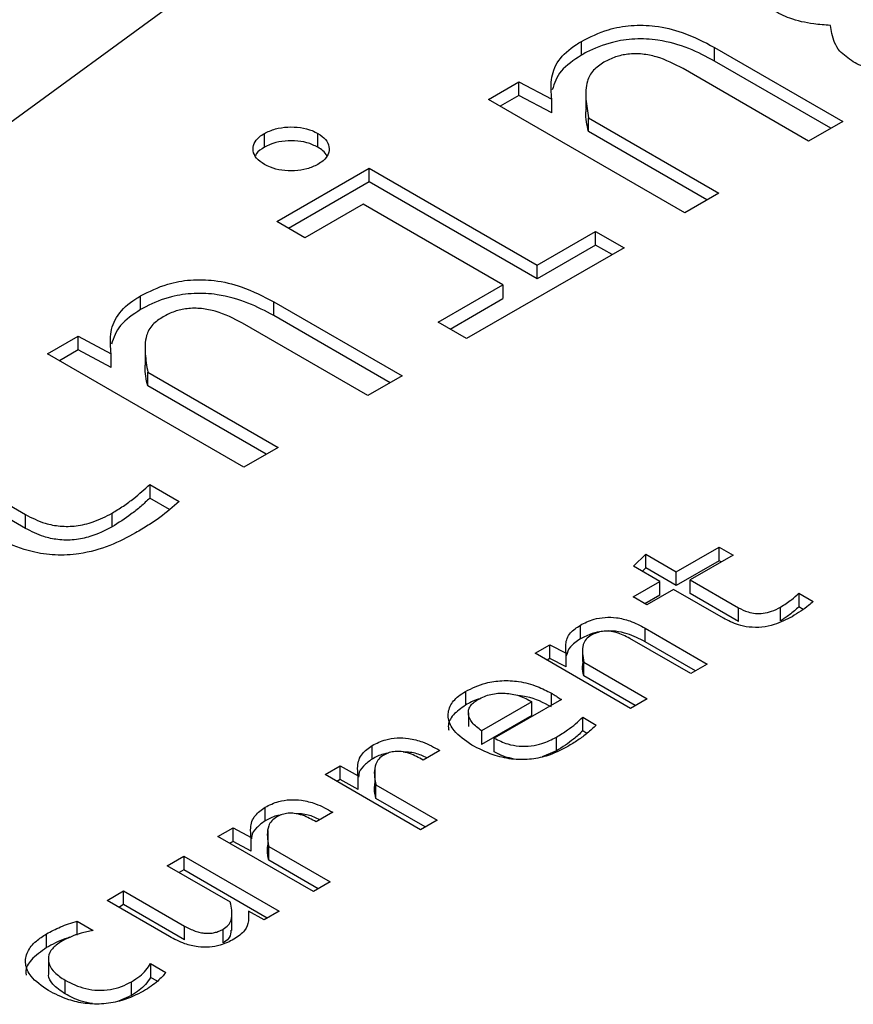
# Model space of a CAD drawing. Header units: millimetres. Extents: x 0 to 420, y 0 to 297.
# Tile 40 of 138: x 84.651 to 85.147, y 50.248 to 50.834. Entities that reach past the tile are written whole.
import ezdxf

# ---------------------------------------------------------------- set-up
doc = ezdxf.new("R2010")
doc.units = ezdxf.units.MM

msp = doc.modelspace()

# ---------------------------------------------------------------- linework, layer by layer
at = {"color": 7, "linetype": 'Continuous', "lineweight": 25}
for p, q in [((85.08354, 51.09273), (84.45155, 50.63051)), ((84.98548, 50.81264), (84.98548, 50.82081)), ((85.0647, 50.81726), (85.14106, 50.77318)), ((85.0647, 50.8091), (85.0647, 50.81726)), ((85.13399, 50.7691), (85.0647, 50.8091)), ((85.12074, 50.76145), (85.04602, 50.80459)), ((84.93012, 50.78633), (84.94825, 50.7968)), ((84.94825, 50.7968), (84.96789, 50.78641)), ((84.94825, 50.78863), (84.94825, 50.7968)), ((84.98811, 50.78922), (84.98811, 50.78105)), ((85.04697, 50.71887), (84.93012, 50.78633)), ((84.94825, 50.78863), (84.93719, 50.78224)), ((84.96789, 50.77824), (84.94825, 50.78863)), ((84.96789, 50.77824), (84.96789, 50.78641)), ((84.9897, 50.77539), (85.06729, 50.73059)), ((84.9897, 50.76722), (84.9897, 50.77539)), ((85.14106, 50.77318), (85.12074, 50.76145)), ((84.79676, 50.75785), (84.79676, 50.76602)), ((84.82867, 50.75785), (84.82867, 50.76602)), ((85.06022, 50.72651), (84.9897, 50.76722)), ((84.80412, 50.71359), (84.85921, 50.74539)), ((84.85921, 50.74539), (84.95916, 50.68769)), ((84.85921, 50.73723), (84.85921, 50.74539)), ((84.85921, 50.73723), (84.81119, 50.70951)), ((84.95916, 50.67953), (84.85921, 50.73723)), ((85.06729, 50.73059), (85.04697, 50.71887)), ((84.85553, 50.7239), (84.82089, 50.70391)), ((84.93871, 50.67589), (84.85553, 50.7239)), ((84.82089, 50.70391), (84.80412, 50.71359)), ((84.95916, 50.68769), (84.99393, 50.70777)), ((84.99393, 50.70777), (85.01084, 50.69801)), ((84.99393, 50.6996), (84.99393, 50.70777)), ((85.01084, 50.69801), (84.91716, 50.64393)), ((84.99393, 50.6996), (84.95916, 50.67953)), ((85.00377, 50.69392), (84.99393, 50.6996)), ((84.95916, 50.67953), (84.95916, 50.68769)), ((84.90025, 50.65369), (84.93871, 50.67589)), ((84.93871, 50.67589), (84.93871, 50.66772)), ((84.72312, 50.66119), (84.72312, 50.66935)), ((84.80235, 50.66581), (84.87871, 50.62173)), ((84.80235, 50.65764), (84.80235, 50.66581)), ((84.90733, 50.64961), (84.93871, 50.66772)), ((84.87164, 50.61765), (84.80235, 50.65764)), ((84.85839, 50.61), (84.78367, 50.65314)), ((84.91716, 50.64393), (84.90025, 50.65369)), ((84.66776, 50.63487), (84.6859, 50.64534)), ((84.6859, 50.64534), (84.70553, 50.63495)), ((84.6859, 50.63718), (84.6859, 50.64534)), ((84.6859, 50.63718), (84.67484, 50.63079)), ((84.70553, 50.62679), (84.6859, 50.63718)), ((84.72575, 50.63777), (84.72575, 50.6296)), ((84.78462, 50.56741), (84.66776, 50.63487)), ((84.70553, 50.62679), (84.70553, 50.63495)), ((84.72735, 50.62393), (84.80494, 50.57914)), ((84.72735, 50.61577), (84.72735, 50.62393)), ((84.87871, 50.62173), (84.85839, 50.61)), ((84.79787, 50.57506), (84.72735, 50.61577)), ((84.80494, 50.57914), (84.78462, 50.56741)), ((84.59536, 50.5734), (84.65467, 50.53915)), ((84.65467, 50.53099), (84.59536, 50.56523)), ((84.72858, 50.5571), (84.74603, 50.54703)), ((84.72858, 50.5571), (84.72858, 50.54894)), ((84.74023, 50.54221), (84.72858, 50.54894)), ((84.65467, 50.53099), (84.65467, 50.53915)), ((84.70608, 50.53185), (84.70608, 50.54002)), ((85.04196, 50.50513), (85.06746, 50.51985)), ((85.06746, 50.51985), (85.07574, 50.51507)), ((85.06746, 50.51169), (85.06746, 50.51985)), ((85.01646, 50.50846), (85.02382, 50.51561)), ((85.02382, 50.51561), (85.04196, 50.50513)), ((85.02382, 50.50744), (85.02382, 50.51561)), ((85.07574, 50.51507), (85.05024, 50.50035)), ((85.03209, 50.49943), (85.01646, 50.50846)), ((85.06746, 50.51169), (85.04196, 50.49697)), ((85.06867, 50.51099), (85.06746, 50.51169)), ((85.02382, 50.50744), (85.02173, 50.50542)), ((85.04196, 50.49697), (85.02382, 50.50744)), ((85.04196, 50.49697), (85.04196, 50.50513)), ((85.0162, 50.49026), (85.03209, 50.49943)), ((85.03209, 50.49127), (85.03209, 50.49943)), ((85.05024, 50.50035), (85.07905, 50.48372)), ((85.05024, 50.49219), (85.05024, 50.50035)), ((85.02448, 50.48548), (85.0162, 50.49026)), ((85.03209, 50.49127), (85.02327, 50.48618)), ((85.04037, 50.49466), (85.02448, 50.48548)), ((85.06998, 50.47756), (85.04037, 50.49466)), ((85.07905, 50.47556), (85.05024, 50.49219)), ((85.11495, 50.49244), (85.12343, 50.48754)), ((85.11495, 50.49244), (85.11495, 50.48427)), ((85.10402, 50.47598), (85.10402, 50.48414)), ((85.11754, 50.48278), (85.11495, 50.48427)), ((85.07905, 50.47556), (85.07905, 50.48372)), ((84.98487, 50.46523), (84.98487, 50.4734)), ((85.02335, 50.47168), (85.06044, 50.45027)), ((85.02335, 50.46351), (85.02335, 50.47168)), ((84.95798, 50.45665), (84.96679, 50.46174)), ((84.96679, 50.46174), (84.97633, 50.45669)), ((84.96679, 50.45357), (84.96679, 50.46174)), ((85.05057, 50.44457), (85.01428, 50.46552)), ((85.05337, 50.44618), (85.02335, 50.46351)), ((85.01474, 50.42388), (84.95798, 50.45665)), ((84.97633, 50.44852), (84.97633, 50.45669)), ((84.98623, 50.45992), (84.98623, 50.45175)), ((84.96679, 50.45357), (84.96505, 50.45257)), ((84.97633, 50.44852), (84.96679, 50.45357)), ((84.98693, 50.45134), (85.02461, 50.42958)), ((84.98693, 50.44317), (84.98693, 50.45134)), ((85.06044, 50.45027), (85.05057, 50.44457)), ((85.01754, 50.4255), (84.98693, 50.44317)), ((84.91652, 50.43394), (84.91652, 50.42577)), ((84.95593, 50.42778), (84.92606, 50.41054)), ((84.97355, 50.42924), (84.93361, 50.40618)), ((84.95593, 50.41962), (84.95593, 50.42778)), ((85.02461, 50.42958), (85.01474, 50.42388)), ((84.91818, 50.42128), (84.91818, 50.41311)), ((84.95593, 50.41962), (84.92606, 50.40237)), ((84.98626, 50.41861), (84.99434, 50.41394)), ((84.98626, 50.41044), (84.98626, 50.41861)), ((84.92606, 50.41054), (84.92606, 50.40237)), ((84.9888, 50.40898), (84.98626, 50.41044)), ((84.93361, 50.39802), (84.93361, 50.40618)), ((84.97057, 50.39855), (84.97057, 50.40672)), ((84.86089, 50.39366), (84.86089, 50.40182)), ((84.90116, 50.39884), (84.89122, 50.39311)), ((84.97057, 50.39855), (84.96213, 50.39505)), ((84.83287, 50.38443), (84.84188, 50.38963)), ((84.88963, 50.35166), (84.83287, 50.38443)), ((84.84188, 50.38963), (84.85261, 50.38374)), ((84.84188, 50.38146), (84.84188, 50.38963)), ((84.86248, 50.38791), (84.86248, 50.37975)), ((84.84188, 50.38146), (84.83994, 50.38034)), ((84.85261, 50.37557), (84.84188, 50.38146)), ((84.85261, 50.37557), (84.85261, 50.38374)), ((84.86314, 50.37842), (84.89957, 50.35739)), ((84.86314, 50.37026), (84.86314, 50.37842)), ((84.89249, 50.35331), (84.86314, 50.37026)), ((84.79717, 50.35688), (84.79717, 50.36504)), ((84.83744, 50.36206), (84.82751, 50.35632)), ((84.89957, 50.35739), (84.88963, 50.35166)), ((84.76916, 50.34764), (84.77817, 50.35284)), ((84.77817, 50.35284), (84.7889, 50.34696)), ((84.77817, 50.34468), (84.77817, 50.35284)), ((84.79876, 50.35113), (84.79876, 50.34297)), ((84.82592, 50.31488), (84.76916, 50.34764)), ((84.77817, 50.34468), (84.77623, 50.34356)), ((84.7889, 50.33879), (84.77817, 50.34468)), ((84.7889, 50.33879), (84.7889, 50.34696)), ((84.79943, 50.34164), (84.83585, 50.32061)), ((84.79943, 50.33348), (84.79943, 50.34164)), ((84.73896, 50.33021), (84.74883, 50.33591)), ((84.74883, 50.33591), (84.80559, 50.30314)), ((84.74883, 50.33591), (84.74883, 50.32774)), ((84.82878, 50.31653), (84.79943, 50.33348)), ((84.77658, 50.30849), (84.73896, 50.33021)), ((84.74883, 50.32774), (84.74603, 50.32613)), ((84.79851, 50.29906), (84.74883, 50.32774)), ((84.83585, 50.32061), (84.82592, 50.31488)), ((84.70313, 50.30953), (84.71299, 50.31522)), ((84.71299, 50.31522), (84.74929, 50.29427)), ((84.71299, 50.30706), (84.71299, 50.31522)), ((84.74022, 50.28811), (84.70313, 50.30953)), ((84.71299, 50.30706), (84.7102, 50.30544)), ((84.74929, 50.2861), (84.71299, 50.30706)), ((84.79671, 50.29802), (84.78724, 50.3031)), ((84.80559, 50.30314), (84.79671, 50.29802)), ((84.68538, 50.29714), (84.69478, 50.29171)), ((84.68538, 50.28897), (84.68538, 50.29714)), ((84.77733, 50.29175), (84.77733, 50.29991)), ((84.74929, 50.2861), (84.74929, 50.29427)), ((84.7722, 50.28427), (84.7722, 50.29243)), ((84.6671, 50.28148), (84.6671, 50.28964)), ((84.66818, 50.27461), (84.66818, 50.26645)), ((84.72902, 50.27194), (84.73816, 50.26666)), ((84.72902, 50.27194), (84.72902, 50.26378)), ((84.67816, 50.25391), (84.67816, 50.26208)), ((84.73311, 50.26142), (84.72902, 50.26378)), ((84.71763, 50.25299), (84.71763, 50.26116)), ((84.71763, 50.25299), (84.70998, 50.24965))]:
    msp.add_line(p, q, dxfattribs=at)
at = {"color": 1, "linetype": 'Continuous', "lineweight": 25}
msp.add_line((84.96759, 50.4258), (84.96759, 50.43291), dxfattribs=at)
at = {"color": 7, "linetype": 'Continuous', "lineweight": 25}
for points, knots in [([(85.1337, 50.83033), (85.13039, 50.83057), (85.12202, 50.83118), (85.10967, 50.83395), (85.10262, 50.83771), (85.09934, 50.83946)], [0, 0, 0, 0, 0.259035, 0.654994, 1, 1, 1, 1]), ([(84.98548, 50.82081), (84.99059, 50.8234), (84.99928, 50.82781), (85.01505, 50.83074), (85.03054, 50.83033), (85.04815, 50.82597), (85.05858, 50.82049), (85.0647, 50.81726)], [0, 0, 0, 0, 0.2231319, 0.3790499, 0.535431, 0.7270348, 1, 1, 1, 1]), ([(85.14733, 50.8086), (85.14439, 50.81067), (85.13745, 50.81554), (85.13482, 50.82354), (85.13396, 50.82872), (85.1337, 50.83033)], [0, 0, 0, 0, 0.33572, 0.793542, 1, 1, 1, 1]), ([(84.96789, 50.78641), (84.96755, 50.79027), (84.96688, 50.79801), (84.97078, 50.80954), (84.97892, 50.81688), (84.98448, 50.82021), (84.98548, 50.82081)], [0, 0, 0, 0, 0.312171, 0.626012, 0.932991, 1, 1, 1, 1]), ([(85.0647, 50.8091), (85.05978, 50.81172), (85.04989, 50.817), (85.03338, 50.82179), (85.0172, 50.8227), (85.0021, 50.82035), (84.99192, 50.81625), (84.9865, 50.81321), (84.98548, 50.81264)], [0, 0, 0, 0, 0.221575, 0.445025, 0.597244, 0.749629, 0.952985, 1, 1, 1, 1]), ([(84.98548, 50.81264), (84.98095, 50.80965), (84.97194, 50.80368), (84.9694, 50.79589), (84.96814, 50.79201)], [0, 0, 0, 0, 0.501498, 1, 1, 1, 1]), ([(85.04602, 50.80459), (85.04099, 50.80724), (85.0338, 50.81103), (85.02185, 50.81352), (85.0133, 50.8135), (85.00525, 50.81167), (85.00108, 50.80952), (84.99884, 50.80837)], [0, 0, 0, 0, 0.372691, 0.53172, 0.692131, 0.835039, 1, 1, 1, 1]), ([(84.99884, 50.80837), (84.99662, 50.80688), (84.99178, 50.80364), (84.98802, 50.79589), (84.9879, 50.78629), (84.9891, 50.77905), (84.9897, 50.77539)], [0, 0, 0, 0, 0.168816, 0.36823, 0.680461, 1, 1, 1, 1]), ([(85.17801, 50.80443), (85.17504, 50.80394), (85.16932, 50.803), (85.16007, 50.80385), (85.15266, 50.80585), (85.14878, 50.80786), (85.14733, 50.8086)], [0, 0, 0, 0, 0.276056, 0.530437, 0.825774, 1, 1, 1, 1]), ([(84.9897, 50.76722), (84.98879, 50.77106), (84.9877, 50.77566), (84.98836, 50.78027), (84.98846, 50.78104)], [0, 0, 0, 0, 0.833549, 1, 1, 1, 1]), ([(84.79676, 50.7476), (84.79503, 50.7488), (84.79165, 50.75115), (84.78976, 50.75563), (84.79035, 50.76005), (84.79301, 50.76363), (84.79574, 50.76537), (84.79676, 50.76602)], [0, 0, 0, 0, 0.227182, 0.443667, 0.656348, 0.871462, 1, 1, 1, 1]), ([(84.79676, 50.76602), (84.79884, 50.76702), (84.80291, 50.76897), (84.81067, 50.77006), (84.81833, 50.76972), (84.82453, 50.76818), (84.82754, 50.76661), (84.82867, 50.76602)], [0, 0, 0, 0, 0.227182, 0.443667, 0.656348, 0.871462, 1, 1, 1, 1]), ([(84.82867, 50.76602), (84.83033, 50.76485), (84.83362, 50.76254), (84.83565, 50.75813), (84.83513, 50.75371), (84.83251, 50.75006), (84.82975, 50.74829), (84.82867, 50.7476)], [0, 0, 0, 0, 0.219603, 0.435791, 0.650653, 0.863512, 1, 1, 1, 1]), ([(84.82867, 50.75785), (84.82658, 50.75885), (84.82251, 50.7608), (84.81476, 50.76189), (84.8071, 50.76155), (84.8009, 50.76002), (84.79788, 50.75844), (84.79676, 50.75785)], [0, 0, 0, 0, 0.227182, 0.443667, 0.656348, 0.871462, 1, 1, 1, 1]), ([(84.79676, 50.75785), (84.79488, 50.75668), (84.79244, 50.75516), (84.79168, 50.75318), (84.7915, 50.75273)], [0, 0, 0, 0, 0.769883, 1, 1, 1, 1]), ([(84.83396, 50.75272), (84.8333, 50.75378), (84.83211, 50.7557), (84.82973, 50.75719), (84.82867, 50.75785)], [0, 0, 0, 0, 0.552144, 1, 1, 1, 1]), ([(84.82867, 50.7476), (84.82658, 50.7466), (84.82251, 50.74465), (84.81475, 50.74355), (84.80714, 50.74391), (84.80095, 50.74544), (84.79792, 50.747), (84.79676, 50.7476)], [0, 0, 0, 0, 0.227259, 0.443816, 0.656671, 0.867852, 1, 1, 1, 1]), ([(84.72312, 50.66935), (84.72824, 50.67195), (84.73692, 50.67636), (84.7527, 50.67929), (84.76819, 50.67888), (84.7858, 50.67452), (84.79622, 50.66903), (84.80235, 50.66581)], [0, 0, 0, 0, 0.223132, 0.37905, 0.535431, 0.727035, 1, 1, 1, 1]), ([(84.70553, 50.63495), (84.7052, 50.63881), (84.70453, 50.64655), (84.70843, 50.65809), (84.71657, 50.66543), (84.72213, 50.66876), (84.72312, 50.66935)], [0, 0, 0, 0, 0.312171, 0.626012, 0.932991, 1, 1, 1, 1]), ([(84.80235, 50.65764), (84.79743, 50.66027), (84.78754, 50.66555), (84.77103, 50.67034), (84.75484, 50.67125), (84.73975, 50.6689), (84.72957, 50.66479), (84.72414, 50.66176), (84.72312, 50.66119)], [0, 0, 0, 0, 0.2215754, 0.4450249, 0.5972437, 0.7496288, 0.9529846, 1, 1, 1, 1]), ([(84.72312, 50.66119), (84.7186, 50.65819), (84.70958, 50.65222), (84.70705, 50.64444), (84.70579, 50.64056)], [0, 0, 0, 0, 0.501498, 1, 1, 1, 1]), ([(84.78367, 50.65314), (84.77863, 50.65579), (84.77145, 50.65958), (84.7595, 50.66207), (84.75095, 50.66204), (84.7429, 50.66021), (84.73873, 50.65807), (84.73649, 50.65692)], [0, 0, 0, 0, 0.372691, 0.53172, 0.692131, 0.835039, 1, 1, 1, 1]), ([(84.73649, 50.65692), (84.73427, 50.65543), (84.72943, 50.65218), (84.72566, 50.64444), (84.72555, 50.63484), (84.72675, 50.6276), (84.72735, 50.62393)], [0, 0, 0, 0, 0.168816, 0.36823, 0.680461, 1, 1, 1, 1]), ([(84.72735, 50.61577), (84.72644, 50.61961), (84.72535, 50.62421), (84.726, 50.62882), (84.72611, 50.62959)], [0, 0, 0, 0, 0.833549, 1, 1, 1, 1]), ([(84.70608, 50.54002), (84.70837, 50.54142), (84.71295, 50.54423), (84.7206, 50.54988), (84.72549, 50.5543), (84.72858, 50.5571)], [0, 0, 0, 0, 0.268749, 0.537374, 1, 1, 1, 1]), ([(84.72858, 50.54894), (84.72681, 50.5473), (84.72327, 50.54404), (84.71607, 50.53819), (84.70995, 50.53431), (84.70608, 50.53185)], [0, 0, 0, 0, 0.2685859, 0.5372018, 1, 1, 1, 1]), ([(84.74603, 50.54703), (84.74237, 50.54379), (84.73675, 50.53881), (84.72763, 50.53276), (84.72263, 50.52978), (84.72013, 50.52829)], [0, 0, 0, 0, 0.482015, 0.740654, 1, 1, 1, 1]), ([(84.65467, 50.53915), (84.65837, 50.53726), (84.66441, 50.53416), (84.6752, 50.53202), (84.68528, 50.53222), (84.6962, 50.53485), (84.7025, 50.53815), (84.70608, 50.54002)], [0, 0, 0, 0, 0.2497505, 0.4089221, 0.5689057, 0.7544429, 1, 1, 1, 1]), ([(84.70608, 50.53185), (84.70194, 50.52971), (84.69533, 50.5263), (84.68373, 50.52389), (84.67402, 50.52398), (84.66376, 50.5263), (84.65812, 50.52921), (84.65467, 50.53099)], [0, 0, 0, 0, 0.281114, 0.448259, 0.616618, 0.765805, 1, 1, 1, 1]), ([(84.72013, 50.52829), (84.7152, 50.52567), (84.7053, 50.52039), (84.68865, 50.51562), (84.67223, 50.51466), (84.65615, 50.51718), (84.64437, 50.52183), (84.63769, 50.52554), (84.63599, 50.52648)], [0, 0, 0, 0, 0.208145, 0.417993, 0.564711, 0.711501, 0.926907, 1, 1, 1, 1]), ([(85.10402, 50.48414), (85.10517, 50.48484), (85.10745, 50.48625), (85.11116, 50.489), (85.1135, 50.49113), (85.11495, 50.49244)], [0, 0, 0, 0, 0.276666, 0.553196, 1, 1, 1, 1]), ([(85.07905, 50.48372), (85.08085, 50.4828), (85.08379, 50.48129), (85.08904, 50.48025), (85.09393, 50.48036), (85.09923, 50.48164), (85.10229, 50.48323), (85.10402, 50.48414)], [0, 0, 0, 0, 0.250549, 0.409573, 0.5694, 0.755133, 1, 1, 1, 1]), ([(85.11495, 50.48427), (85.11406, 50.48346), (85.11229, 50.48183), (85.10878, 50.47899), (85.10584, 50.47713), (85.10402, 50.47598)], [0, 0, 0, 0, 0.276485, 0.553003, 1, 1, 1, 1]), ([(85.12343, 50.48754), (85.12255, 50.48673), (85.12033, 50.48467), (85.11611, 50.48162), (85.1126, 50.47951), (85.11084, 50.47844)], [0, 0, 0, 0, 0.247511, 0.622248, 1, 1, 1, 1]), ([(85.11084, 50.47844), (85.10747, 50.47669), (85.10219, 50.47394), (85.09302, 50.47196), (85.08549, 50.47198), (85.07733, 50.47377), (85.07281, 50.47611), (85.06998, 50.47756)], [0, 0, 0, 0, 0.288048, 0.45093, 0.615165, 0.75918, 1, 1, 1, 1]), ([(84.97633, 50.45669), (84.97617, 50.45847), (84.97582, 50.46254), (84.97789, 50.46867), (84.98269, 50.47192), (84.98487, 50.4734)], [0, 0, 0, 0, 0.297874, 0.680677, 1, 1, 1, 1]), ([(84.98487, 50.4734), (84.98744, 50.47469), (84.99173, 50.47687), (84.9995, 50.47824), (85.00702, 50.47799), (85.01546, 50.47584), (85.02046, 50.4732), (85.02335, 50.47168)], [0, 0, 0, 0, 0.229883, 0.384914, 0.540347, 0.734313, 1, 1, 1, 1]), ([(85.02335, 50.46351), (85.02, 50.46526), (85.01479, 50.46798), (85.00575, 50.46998), (84.99835, 50.46999), (84.99101, 50.46838), (84.98711, 50.46638), (84.98487, 50.46523)], [0, 0, 0, 0, 0.30497, 0.475345, 0.647176, 0.797501, 1, 1, 1, 1]), ([(84.99136, 50.46736), (84.99025, 50.46661), (84.98787, 50.46501), (84.98533, 50.45947), (84.98624, 50.45484), (84.98693, 50.45134)], [0, 0, 0, 0, 0.174088, 0.373571, 1, 1, 1, 1]), ([(85.01428, 50.46552), (85.01175, 50.46685), (85.00819, 50.46872), (85.00228, 50.46989), (84.99816, 50.46982), (84.99437, 50.46891), (84.9924, 50.46789), (84.99136, 50.46736)], [0, 0, 0, 0, 0.384017, 0.541477, 0.700229, 0.842343, 1, 1, 1, 1]), ([(84.98487, 50.46523), (84.98261, 50.46373), (84.97824, 50.46082), (84.97705, 50.45704), (84.97648, 50.45521)], [0, 0, 0, 0, 0.516735, 1, 1, 1, 1]), ([(84.98693, 50.44317), (84.9865, 50.44509), (84.98587, 50.44795), (84.9864, 50.4508), (84.98658, 50.45174)], [0, 0, 0, 0, 0.672303, 1, 1, 1, 1]), ([(84.91652, 50.43394), (84.92033, 50.43581), (84.92668, 50.43894), (84.93817, 50.44067), (84.94899, 50.44006), (84.9592, 50.43731), (84.96491, 50.43431), (84.96759, 50.43291)], [0, 0, 0, 0, 0.256337, 0.42815, 0.600394, 0.812407, 1, 1, 1, 1]), ([(84.9203, 50.40201), (84.91633, 50.40474), (84.90961, 50.40938), (84.9056, 50.41771), (84.90656, 50.42498), (84.91102, 50.43049), (84.91508, 50.43304), (84.91652, 50.43394)], [0, 0, 0, 0, 0.295982, 0.502029, 0.709178, 0.897141, 1, 1, 1, 1]), ([(84.92394, 50.42912), (84.92515, 50.42976), (84.92747, 50.43099), (84.93151, 50.43226), (84.93574, 50.43293), (84.94008, 50.43296), (84.94437, 50.43244), (84.95012, 50.43102), (84.95357, 50.4291), (84.95593, 50.42778)], [0, 0, 0, 0, 0.134908, 0.257716, 0.374338, 0.491628, 0.611312, 0.732978, 1, 1, 1, 1]), ([(84.96759, 50.42474), (84.96298, 50.42721), (84.9572, 50.4303), (84.94971, 50.43121), (84.94819, 50.43139)], [0, 0, 0, 0, 0.7973208, 1, 1, 1, 1]), ([(84.96759, 50.43291), (84.96817, 50.43257), (84.96935, 50.43188), (84.97133, 50.43066), (84.97272, 50.42977), (84.97355, 50.42924)], [0, 0, 0, 0, 0.286818, 0.573653, 1, 1, 1, 1]), ([(84.91652, 50.42577), (84.91387, 50.42392), (84.90864, 50.42027), (84.90579, 50.41473), (84.90643, 50.41165), (84.90659, 50.4109)], [0, 0, 0, 0, 0.436797, 0.86131, 1, 1, 1, 1]), ([(84.9246, 50.42944), (84.92438, 50.42938), (84.92124, 50.42857), (84.91879, 50.42712), (84.91652, 50.42577)], [0, 0, 0, 0, 0.070541, 1, 1, 1, 1]), ([(84.92606, 50.41054), (84.92401, 50.41208), (84.92014, 50.41499), (84.91809, 50.41943), (84.91819, 50.42277), (84.91919, 50.42512), (84.92109, 50.42729), (84.92297, 50.4285), (84.92394, 50.42912)], [0, 0, 0, 0, 0.280904, 0.5299, 0.649822, 0.764271, 0.879072, 1, 1, 1, 1]), ([(84.97057, 50.40672), (84.97284, 50.40813), (84.97691, 50.41066), (84.98214, 50.41466), (84.98489, 50.41729), (84.98626, 50.41861)], [0, 0, 0, 0, 0.385795, 0.691876, 1, 1, 1, 1]), ([(84.99434, 50.41394), (84.99259, 50.4123), (84.98927, 50.40919), (84.98355, 50.4049), (84.9794, 50.40239), (84.97732, 50.40113)], [0, 0, 0, 0, 0.357247, 0.67747, 1, 1, 1, 1]), ([(84.98626, 50.41044), (84.98451, 50.4088), (84.98138, 50.40585), (84.97603, 50.40191), (84.97239, 50.39967), (84.97057, 50.39855)], [0, 0, 0, 0, 0.386262, 0.692262, 1, 1, 1, 1]), ([(84.86089, 50.40182), (84.86348, 50.40311), (84.86783, 50.40528), (84.87571, 50.40649), (84.88338, 50.40611), (84.89247, 50.4037), (84.8979, 50.40066), (84.90116, 50.39884)], [0, 0, 0, 0, 0.218602, 0.366188, 0.513824, 0.708665, 1, 1, 1, 1]), ([(84.97732, 50.40113), (84.97327, 50.39905), (84.96657, 50.3956), (84.95459, 50.39319), (84.94336, 50.39338), (84.93126, 50.39632), (84.9243, 50.39994), (84.9203, 50.40201)], [0, 0, 0, 0, 0.247585, 0.408824, 0.571096, 0.753662, 1, 1, 1, 1]), ([(84.93361, 50.40618), (84.93616, 50.40488), (84.94052, 50.40267), (84.94843, 50.40116), (84.9556, 50.40131), (84.96345, 50.40305), (84.96786, 50.40532), (84.97057, 50.40672)], [0, 0, 0, 0, 0.240519, 0.410526, 0.581108, 0.743351, 1, 1, 1, 1]), ([(84.85261, 50.38374), (84.8524, 50.38566), (84.85193, 50.39008), (84.85389, 50.39667), (84.85875, 50.40025), (84.86089, 50.40182)], [0, 0, 0, 0, 0.30022, 0.692031, 1, 1, 1, 1]), ([(84.8705, 50.39722), (84.86956, 50.39706), (84.86585, 50.39641), (84.86301, 50.39484), (84.86089, 50.39366)], [0, 0, 0, 0, 0.253016, 1, 1, 1, 1]), ([(84.89122, 50.39311), (84.88871, 50.39454), (84.88493, 50.39669), (84.87886, 50.39823), (84.87459, 50.3983), (84.87089, 50.3976), (84.86894, 50.39661), (84.86791, 50.39609)], [0, 0, 0, 0, 0.386749, 0.581169, 0.715313, 0.849886, 1, 1, 1, 1]), ([(84.89342, 50.39437), (84.89234, 50.39493), (84.88924, 50.39652), (84.88424, 50.39786), (84.88047, 50.39786), (84.87941, 50.39786)], [0, 0, 0, 0, 0.277959, 0.798505, 1, 1, 1, 1]), ([(84.94543, 50.3937), (84.94353, 50.39411), (84.93908, 50.39507), (84.9356, 50.39694), (84.93361, 50.39802)], [0, 0, 0, 0, 0.428638, 1, 1, 1, 1]), ([(84.86089, 50.39366), (84.85904, 50.39232), (84.85532, 50.38962), (84.85287, 50.38573), (84.8529, 50.38346), (84.8529, 50.38293)], [0, 0, 0, 0, 0.42907, 0.866681, 1, 1, 1, 1]), ([(84.86791, 50.39609), (84.86682, 50.39533), (84.86452, 50.39374), (84.86177, 50.38837), (84.86218, 50.38313), (84.86301, 50.37908), (84.86314, 50.37842)], [0, 0, 0, 0, 0.158607, 0.33513, 0.892831, 1, 1, 1, 1]), ([(84.86314, 50.37026), (84.86273, 50.37218), (84.86205, 50.37533), (84.86252, 50.3785), (84.8627, 50.37974)], [0, 0, 0, 0, 0.607833, 1, 1, 1, 1]), ([(84.79717, 50.36504), (84.79977, 50.36633), (84.80411, 50.3685), (84.812, 50.3697), (84.81966, 50.36933), (84.82876, 50.36691), (84.83419, 50.36388), (84.83744, 50.36206)], [0, 0, 0, 0, 0.218602, 0.366188, 0.513824, 0.708665, 1, 1, 1, 1]), ([(84.7889, 50.34696), (84.78869, 50.34888), (84.78822, 50.3533), (84.79018, 50.35989), (84.79504, 50.36347), (84.79717, 50.36504)], [0, 0, 0, 0, 0.3002203, 0.6920312, 1, 1, 1, 1]), ([(84.82751, 50.35632), (84.825, 50.35775), (84.82122, 50.35991), (84.81515, 50.36144), (84.81088, 50.36152), (84.80718, 50.36082), (84.80523, 50.35983), (84.80419, 50.35931)], [0, 0, 0, 0, 0.386749, 0.581169, 0.715313, 0.849886, 1, 1, 1, 1]), ([(84.82971, 50.35759), (84.82863, 50.35815), (84.82552, 50.35974), (84.82053, 50.36108), (84.81675, 50.36108), (84.8157, 50.36108)], [0, 0, 0, 0, 0.2779595, 0.7985051, 1, 1, 1, 1]), ([(84.79717, 50.35688), (84.79533, 50.35554), (84.79161, 50.35284), (84.78916, 50.34895), (84.78918, 50.34668), (84.78919, 50.34615)], [0, 0, 0, 0, 0.42907, 0.866681, 1, 1, 1, 1]), ([(84.80678, 50.36044), (84.80585, 50.36028), (84.80214, 50.35963), (84.7993, 50.35805), (84.79717, 50.35688)], [0, 0, 0, 0, 0.253016, 1, 1, 1, 1]), ([(84.80419, 50.35931), (84.8031, 50.35855), (84.8008, 50.35696), (84.79805, 50.35159), (84.79846, 50.34635), (84.79929, 50.34229), (84.79943, 50.34164)], [0, 0, 0, 0, 0.158607, 0.33513, 0.892831, 1, 1, 1, 1]), ([(84.79943, 50.33348), (84.79901, 50.3354), (84.79834, 50.33855), (84.7988, 50.34172), (84.79898, 50.34296)], [0, 0, 0, 0, 0.607833, 1, 1, 1, 1]), ([(84.7722, 50.29243), (84.77331, 50.29319), (84.77564, 50.29478), (84.77807, 50.29993), (84.77734, 50.3046), (84.77665, 50.30811), (84.77658, 50.30849)], [0, 0, 0, 0, 0.173885, 0.368491, 0.931813, 1, 1, 1, 1]), ([(84.78724, 50.3031), (84.78738, 50.30118), (84.78767, 50.29732), (84.78566, 50.29124), (84.78104, 50.28808), (84.77863, 50.28643)], [0, 0, 0, 0, 0.321793, 0.646171, 1, 1, 1, 1]), ([(84.6671, 50.28964), (84.6698, 50.2911), (84.6739, 50.29331), (84.68018, 50.29571), (84.68364, 50.29666), (84.68538, 50.29714)], [0, 0, 0, 0, 0.491565, 0.744182, 1, 1, 1, 1]), ([(84.69478, 50.29171), (84.69236, 50.29119), (84.68763, 50.29019), (84.68117, 50.28787), (84.6775, 50.28593), (84.67564, 50.28494)], [0, 0, 0, 0, 0.341143, 0.666321, 1, 1, 1, 1]), ([(84.74929, 50.29427), (84.75129, 50.2932), (84.75413, 50.2917), (84.75848, 50.29045), (84.76146, 50.28998), (84.76437, 50.28995), (84.76717, 50.29036), (84.76985, 50.29119), (84.7714, 50.29201), (84.7722, 50.29243)], [0, 0, 0, 0, 0.308208, 0.4355046, 0.5497767, 0.6566318, 0.7628588, 0.87536, 1, 1, 1, 1]), ([(84.7768, 50.29178), (84.77676, 50.29033), (84.77669, 50.2878), (84.77406, 50.2854), (84.77251, 50.28446), (84.7722, 50.28427)], [0, 0, 0, 0, 0.522842, 0.905434, 1, 1, 1, 1]), ([(84.66822, 50.25596), (84.66433, 50.25864), (84.65764, 50.26323), (84.65397, 50.27159), (84.65524, 50.27896), (84.66011, 50.28515), (84.66496, 50.28827), (84.6671, 50.28964)], [0, 0, 0, 0, 0.274451, 0.47059, 0.667352, 0.854045, 1, 1, 1, 1]), ([(84.68104, 50.28763), (84.68003, 50.28733), (84.67692, 50.28642), (84.67227, 50.2843), (84.66883, 50.28242), (84.6671, 50.28148)], [0, 0, 0, 0, 0.1928741, 0.5940465, 1, 1, 1, 1]), ([(84.67564, 50.28494), (84.67376, 50.28363), (84.67005, 50.28102), (84.66782, 50.27608), (84.66847, 50.27112), (84.67184, 50.26621), (84.67595, 50.26352), (84.67816, 50.26208)], [0, 0, 0, 0, 0.1979492, 0.3921392, 0.5817768, 0.7751237, 1, 1, 1, 1]), ([(84.77863, 50.28643), (84.77607, 50.28513), (84.7718, 50.28297), (84.76409, 50.28156), (84.75664, 50.28178), (84.74818, 50.28391), (84.74316, 50.28656), (84.74022, 50.28811)], [0, 0, 0, 0, 0.229962, 0.383759, 0.538041, 0.72942, 1, 1, 1, 1]), ([(84.6671, 50.28148), (84.6638, 50.27915), (84.65785, 50.27494), (84.65432, 50.26887), (84.65491, 50.26581), (84.65504, 50.26517)], [0, 0, 0, 0, 0.494772, 0.893101, 1, 1, 1, 1]), ([(84.71763, 50.26116), (84.71935, 50.26225), (84.72266, 50.26436), (84.72648, 50.26802), (84.72817, 50.27063), (84.72902, 50.27194)], [0, 0, 0, 0, 0.346479, 0.669351, 1, 1, 1, 1]), ([(84.67816, 50.25391), (84.67549, 50.25577), (84.67085, 50.25901), (84.66796, 50.26367), (84.66842, 50.26594), (84.66852, 50.26643)], [0, 0, 0, 0, 0.515005, 0.895239, 1, 1, 1, 1]), ([(84.67816, 50.26208), (84.68199, 50.26013), (84.68773, 50.25721), (84.69768, 50.25583), (84.70518, 50.25637), (84.71205, 50.25824), (84.71575, 50.26018), (84.71763, 50.26116)], [0, 0, 0, 0, 0.3353107, 0.5010935, 0.66721, 0.8312638, 1, 1, 1, 1]), ([(84.72902, 50.26378), (84.72808, 50.26234), (84.72631, 50.25965), (84.72242, 50.25601), (84.71924, 50.25401), (84.71763, 50.25299)], [0, 0, 0, 0, 0.360472, 0.676445, 1, 1, 1, 1]), ([(84.73816, 50.26666), (84.73665, 50.26494), (84.73413, 50.26207), (84.72946, 50.25843), (84.72639, 50.25656), (84.72485, 50.25562)], [0, 0, 0, 0, 0.428182, 0.712578, 1, 1, 1, 1]), ([(84.72485, 50.25562), (84.72075, 50.25353), (84.71384, 50.25001), (84.70134, 50.24765), (84.69025, 50.24791), (84.67857, 50.25061), (84.6721, 50.25395), (84.66822, 50.25596)], [0, 0, 0, 0, 0.252021, 0.424804, 0.598303, 0.75898, 1, 1, 1, 1]), ([(84.6944, 50.24819), (84.69212, 50.24861), (84.68596, 50.24974), (84.68117, 50.2523), (84.67816, 50.25391)], [0, 0, 0, 0, 0.370041, 1, 1, 1, 1])]:
    msp.add_open_spline(points, degree=3, knots=knots, dxfattribs=at)

doc.saveas('drawing.dxf')
